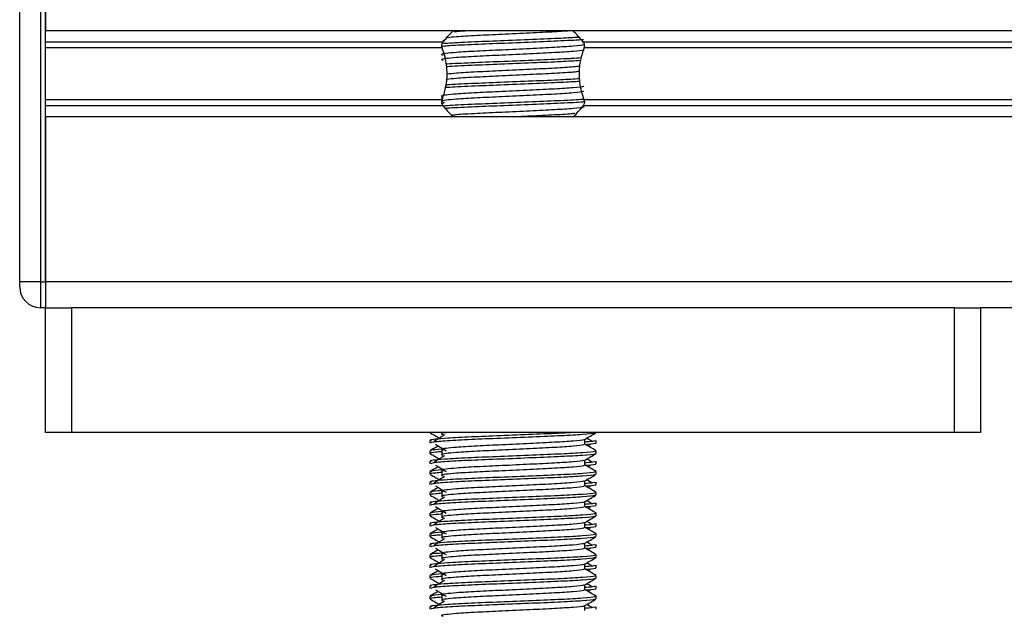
# Model space of a CAD drawing. Header units: millimetres. Extents: x 0 to 420, y 0 to 297.
# Tile 57 of 81: x 266.35 to 277.46, y 178.8 to 185.45. Entities that reach past the tile are written whole.
import ezdxf

# ---------------------------------------------------------------- set-up
doc = ezdxf.new("R2010")
doc.units = ezdxf.units.MM

msp = doc.modelspace()

# ---------------------------------------------------------------- linework, layer by layer
at = {"color": 7, "linetype": 'Continuous', "lineweight": 25}
for p, q in [((266.3476, 182.497), (266.3476, 187.1845)), ((266.582, 187.1845), (266.582, 182.497)), ((266.6405, 187.1845), (266.6405, 185.3271)), ((266.6405, 182.497), (266.6405, 187.1845)), ((353.3595, 185.3271), (266.6405, 185.3271)), ((271.123, 185.2), (266.6405, 185.2)), ((271.1417, 185.2217), (271.1209, 185.2089)), ((347.295, 185.2), (272.705, 185.2)), ((271.1146, 185.1328), (266.6405, 185.1328)), ((347.2866, 185.1328), (272.7134, 185.1328)), ((271.1146, 184.5487), (266.6405, 184.5487)), ((271.1114, 184.5835), (271.1114, 184.5365)), ((271.1417, 184.5186), (271.1168, 184.5033)), ((347.2866, 184.5487), (272.7134, 184.5487)), ((271.123, 184.4814), (266.6405, 184.4814)), ((347.295, 184.4814), (272.705, 184.4814)), ((353.3595, 184.3544), (266.6405, 184.3544)), ((266.6405, 184.3544), (266.6405, 182.497)), ((266.582, 182.497), (266.3476, 182.497)), ((266.3476, 182.4384), (266.3476, 182.497)), ((266.582, 182.497), (266.582, 182.204)), ((266.582, 182.497), (266.6405, 182.497)), ((353.3595, 182.497), (266.6405, 182.497)), ((266.6405, 182.497), (266.6405, 182.204)), ((266.6405, 182.497), (266.6405, 182.204)), ((266.6405, 182.204), (266.582, 182.204)), ((266.6405, 180.7978), (266.6405, 182.204)), ((266.6405, 182.204), (266.9335, 182.204)), ((266.9335, 182.204), (266.9335, 180.7978)), ((276.8945, 182.204), (266.9335, 182.204)), ((276.8945, 180.7978), (276.8945, 182.204)), ((276.8945, 182.204), (277.1874, 182.204)), ((342.8126, 182.204), (277.1874, 182.204)), ((277.1874, 182.204), (277.1874, 180.7978)), ((266.9335, 180.7978), (266.6405, 180.7978)), ((276.8945, 180.7978), (266.9335, 180.7978)), ((270.9765, 180.7978), (270.9765, 180.7946)), ((271.1114, 180.7978), (271.1114, 180.7749)), ((272.8515, 180.7946), (272.8515, 180.7978)), ((277.1874, 180.7978), (276.8945, 180.7978)), ((270.9765, 180.7067), (270.9765, 180.6775)), ((272.7246, 180.663), (272.7246, 180.7201)), ((272.7584, 180.6446), (272.7898, 180.6638)), ((272.8515, 180.6775), (272.8515, 180.7067)), ((270.9765, 180.5895), (270.9765, 180.5602)), ((271.1114, 180.5992), (271.1114, 180.5406)), ((272.8515, 180.5602), (272.8515, 180.5895)), ((270.9765, 180.4723), (270.9765, 180.4431)), ((272.7246, 180.4286), (272.7246, 180.4857)), ((272.7584, 180.4103), (272.7898, 180.4295)), ((272.8515, 180.4431), (272.8515, 180.4723)), ((270.9765, 180.3551), (270.9765, 180.3259)), ((271.1114, 180.3648), (271.1114, 180.3062)), ((272.8515, 180.3259), (272.8515, 180.3551)), ((270.9765, 180.2379), (270.9765, 180.2087)), ((272.7246, 180.1942), (272.7246, 180.2514)), ((272.7584, 180.1759), (272.7898, 180.1951)), ((272.8515, 180.2087), (272.8515, 180.2379)), ((270.9765, 180.1207), (270.9765, 180.0915)), ((271.1114, 180.1304), (271.1114, 180.0718)), ((272.8515, 180.0915), (272.8515, 180.1207)), ((270.9765, 180.0036), (270.9765, 179.9744)), ((272.7246, 179.9599), (272.7246, 180.017)), ((272.7584, 179.9415), (272.7898, 179.9607)), ((272.8515, 179.9744), (272.8515, 180.0036)), ((270.9765, 179.8863), (270.9765, 179.8571)), ((271.1114, 179.896), (271.1114, 179.8374)), ((272.8515, 179.8571), (272.8515, 179.8863)), ((270.9765, 179.7692), (270.9765, 179.74)), ((272.7246, 179.7255), (272.7246, 179.7826)), ((272.8515, 179.74), (272.8515, 179.7692)), ((270.9765, 179.652), (270.9765, 179.6227)), ((271.1114, 179.6617), (271.1114, 179.6031)), ((272.7584, 179.7071), (272.7898, 179.7263)), ((272.8515, 179.6227), (272.8515, 179.652)), ((270.9765, 179.5348), (270.9765, 179.5056)), ((272.7246, 179.4911), (272.7246, 179.5482)), ((272.8515, 179.5056), (272.8515, 179.5348)), ((270.9765, 179.4176), (270.9765, 179.3884)), ((271.1114, 179.4273), (271.1114, 179.3687)), ((272.7584, 179.4728), (272.7898, 179.492)), ((272.8515, 179.3884), (272.8515, 179.4176)), ((270.9765, 179.3004), (270.9765, 179.2712)), ((272.7246, 179.2567), (272.7246, 179.3139)), ((272.8515, 179.2712), (272.8515, 179.3004)), ((270.9765, 179.1832), (270.9765, 179.154)), ((271.1114, 179.1929), (271.1114, 179.1343)), ((272.7584, 179.2384), (272.7898, 179.2576)), ((272.8515, 179.154), (272.8515, 179.1832)), ((270.9765, 179.0661), (270.9765, 179.0369)), ((272.7246, 179.0224), (272.7246, 179.0795)), ((272.8515, 179.0369), (272.8515, 179.0661)), ((271.1114, 178.9585), (271.1114, 178.8999)), ((272.7584, 179.004), (272.7898, 179.0232)), ((270.9765, 178.9488), (270.9765, 178.9196)), ((272.7246, 178.788), (272.7246, 178.8451)), ((272.8515, 178.9196), (272.8515, 178.9488)), ((270.9765, 178.8317), (270.9765, 178.8025)), ((272.8515, 178.8025), (272.8515, 178.8317))]:
    msp.add_line(p, q, dxfattribs=at)
for centre, radius, start, end in [((271.914, 184.5946), 0.9961, 132.66793, 142.57212), ((271.914, 184.5946), 0.9961, 37.42788, 47.33207), ((271.914, 185.0868), 0.9961, 217.42788, 226.78945), ((271.914, 185.0868), 0.9961, 312.66793, 322.57212), ((266.582, 182.4384), 0.2344, 180, 270)]:
    msp.add_arc(centre, radius, start, end, dxfattribs=at)
for points, knots in [([(272.5762, 185.3273), (272.5156, 185.323), (272.3896, 185.314), (272.1042, 185.3008), (271.7922, 185.2853), (271.4972, 185.2724), (271.2816, 185.2595), (271.2052, 185.2513), (271.1749, 185.2481)], [0, 0, 0, 0, 0.1645772, 0.3423508, 0.5251783, 0.700979, 0.8811979, 1, 1, 1, 1]), ([(271.4467, 185.3271), (271.3818, 185.3236), (271.2997, 185.3191), (271.255, 185.3145), (271.2456, 185.3136)], [0, 0, 0, 0, 0.79128266, 1, 1, 1, 1]), ([(271.1146, 185.1328), (271.1142, 185.1339), (271.1119, 185.1404), (271.1096, 185.1534), (271.1105, 185.1709), (271.1146, 185.1862), (271.1195, 185.1953), (271.1226, 185.1995), (271.123, 185.2)], [0, 0, 0, 0, 0.0508548, 0.3030287, 0.5240656, 0.7365591, 0.9653107, 1, 1, 1, 1]), ([(272.7085, 185.2269), (272.7052, 185.2265), (272.659, 185.2213), (272.4583, 185.2119), (272.1381, 185.1983), (271.7713, 185.1828), (271.4351, 185.1699), (271.1991, 185.1582), (271.1306, 185.1514), (271.1111, 185.1494)], [0, 0, 0, 0, 0.0140301, 0.1956147, 0.3770176, 0.5635719, 0.7429639, 0.9268594, 1, 1, 1, 1]), ([(272.6519, 185.2525), (272.5902, 185.2487), (272.4524, 185.2403), (272.1338, 185.2276), (271.7726, 185.2121), (271.434, 185.1992), (271.2118, 185.1881), (271.1401, 185.1817), (271.1239, 185.1803)], [0, 0, 0, 0, 0.1579394, 0.3525509, 0.5526889, 0.7451431, 0.9424287, 1, 1, 1, 1]), ([(272.705, 185.2), (272.7059, 185.1988), (272.7098, 185.1934), (272.7152, 185.1816), (272.7183, 185.1639), (272.7176, 185.1466), (272.7148, 185.1372), (272.7134, 185.1328)], [0, 0, 0, 0, 0.0786657, 0.3295798, 0.5818024, 0.802882, 1, 1, 1, 1]), ([(272.7103, 185.1716), (272.7112, 185.1703), (272.7155, 185.1644), (272.6052, 185.1523), (272.3933, 185.1387), (272.1051, 185.125), (271.7923, 185.1096), (271.496, 185.0966), (271.277, 185.0833), (271.1508, 185.0706), (271.0919, 185.0612), (271.1149, 185.0549), (271.1251, 185.0521)], [0, 0, 0, 0, 0.0351066, 0.1561349, 0.2739528, 0.3916527, 0.5126988, 0.6290926, 0.7484115, 0.8401345, 0.9287498, 1, 1, 1, 1]), ([(272.7106, 185.1159), (272.7132, 185.1137), (272.7209, 185.1069), (272.6068, 185.0938), (272.3928, 185.0801), (272.1052, 185.0664), (271.7922, 185.051), (271.496, 185.038), (271.277, 185.0247), (271.1508, 185.012), (271.0919, 185.0026), (271.1149, 184.9963), (271.1251, 184.9935)], [0, 0, 0, 0, 0.059132, 0.1771634, 0.2920638, 0.4068492, 0.5248979, 0.6384095, 0.7547738, 0.8442256, 0.9306466, 1, 1, 1, 1]), ([(271.1146, 184.5487), (271.1288, 184.5921), (271.1586, 184.6832), (271.1769, 184.8515), (271.1561, 185.0092), (271.1258, 185.0993), (271.1146, 185.1328)], [0, 0, 0, 0, 0.2384824, 0.5002133, 0.8142029, 1, 1, 1, 1]), ([(272.7134, 185.1328), (272.6992, 185.0893), (272.6694, 184.9983), (272.6511, 184.83), (272.6719, 184.6723), (272.7022, 184.5822), (272.7134, 184.5487)], [0, 0, 0, 0, 0.2384824, 0.5002133, 0.8142029, 1, 1, 1, 1]), ([(272.6808, 185.0197), (272.6104, 185.0154), (272.4643, 185.0064), (272.1343, 184.9932), (271.7721, 184.9777), (271.4357, 184.9648), (271.2259, 184.9546), (271.1625, 184.9492), (271.1563, 184.9486)], [0, 0, 0, 0, 0.18331591, 0.38055047, 0.58338592, 0.77843404, 0.97837864, 1, 1, 1, 1]), ([(272.674, 184.99), (272.6056, 184.9858), (272.4615, 184.977), (272.1343, 184.9639), (271.7715, 184.9484), (271.4378, 184.9355), (271.2222, 184.9254), (271.1649, 184.92), (271.1599, 184.9195)], [0, 0, 0, 0, 0.1792693, 0.3781057, 0.5825884, 0.7792206, 0.980789, 1, 1, 1, 1]), ([(272.6611, 184.8684), (272.6415, 184.8654), (272.5892, 184.8575), (272.3888, 184.8457), (272.1064, 184.8321), (271.7917, 184.8166), (271.4971, 184.8037), (271.2762, 184.7904), (271.1968, 184.7818), (271.1632, 184.7782)], [0, 0, 0, 0, 0.0944898, 0.2513541, 0.4080614, 0.5692237, 0.724192, 0.8830549, 1, 1, 1, 1]), ([(272.6674, 184.9278), (272.6461, 184.9245), (272.5926, 184.9164), (272.3891, 184.9043), (272.1064, 184.8907), (271.7916, 184.8752), (271.4972, 184.8623), (271.279, 184.8492), (271.2013, 184.8408), (271.1695, 184.8374)], [0, 0, 0, 0, 0.1028709, 0.2594114, 0.4157952, 0.5766249, 0.7312733, 0.8898082, 1, 1, 1, 1]), ([(272.6689, 184.7554), (272.6021, 184.7513), (272.4594, 184.7425), (272.1342, 184.7296), (271.7717, 184.714), (271.4373, 184.7011), (271.2192, 184.6908), (271.1604, 184.6852), (271.1533, 184.6845)], [0, 0, 0, 0, 0.1744293, 0.3724463, 0.5760865, 0.7719084, 0.9726462, 1, 1, 1, 1]), ([(272.6652, 184.7845), (272.5995, 184.7804), (272.4579, 184.7718), (272.1341, 184.7589), (271.7721, 184.7433), (271.4357, 184.7304), (271.226, 184.7202), (271.1626, 184.7148), (271.1564, 184.7143)], [0, 0, 0, 0, 0.1729956, 0.3727716, 0.5782206, 0.7757819, 0.9783028, 1, 1, 1, 1]), ([(272.7103, 184.7029), (272.7112, 184.7015), (272.7155, 184.6956), (272.6052, 184.6836), (272.3933, 184.6699), (272.1051, 184.6563), (271.7923, 184.6408), (271.496, 184.6279), (271.277, 184.6145), (271.1508, 184.6018), (271.0919, 184.5925), (271.1149, 184.5861), (271.1251, 184.5833)], [0, 0, 0, 0, 0.0351066, 0.1561349, 0.2739528, 0.3916527, 0.5126988, 0.6290926, 0.7484115, 0.8401345, 0.9287498, 1, 1, 1, 1]), ([(272.7106, 184.6472), (272.7132, 184.6449), (272.7209, 184.6381), (272.6068, 184.625), (272.3928, 184.6113), (272.1052, 184.5977), (271.7922, 184.5822), (271.496, 184.5693), (271.277, 184.556), (271.1508, 184.5432), (271.0919, 184.5339), (271.1149, 184.5276), (271.1251, 184.5248)], [0, 0, 0, 0, 0.059132, 0.1771634, 0.2920638, 0.4068492, 0.5248979, 0.6384095, 0.7547738, 0.8442256, 0.9306466, 1, 1, 1, 1]), ([(271.123, 184.4814), (271.1221, 184.4827), (271.1182, 184.488), (271.1128, 184.4999), (271.1097, 184.5176), (271.1104, 184.5349), (271.1132, 184.5443), (271.1146, 184.5487)], [0, 0, 0, 0, 0.0786657, 0.3295798, 0.5818024, 0.802882, 1, 1, 1, 1]), ([(272.7167, 184.554), (272.7109, 184.5533), (272.663, 184.5477), (272.4591, 184.5381), (272.1378, 184.5245), (271.7716, 184.509), (271.4342, 184.496), (271.2106, 184.4849), (271.1382, 184.4784), (271.1212, 184.4769)], [0, 0, 0, 0, 0.0254448, 0.2080116, 0.3903958, 0.5779593, 0.7583217, 0.943212, 1, 1, 1, 1]), ([(272.7176, 184.5248), (272.7115, 184.5241), (272.6635, 184.5185), (272.4591, 184.5088), (272.138, 184.4952), (271.7707, 184.4797), (271.4376, 184.4668), (271.2197, 184.4564), (271.1612, 184.4509), (271.1545, 184.4503)], [0, 0, 0, 0, 0.0275782, 0.2161233, 0.4044799, 0.5981853, 0.7844538, 0.9753985, 1, 1, 1, 1]), ([(272.7134, 184.5487), (272.7138, 184.5476), (272.7161, 184.541), (272.7184, 184.5281), (272.7175, 184.5106), (272.7134, 184.4952), (272.7085, 184.4862), (272.7054, 184.482), (272.705, 184.4814)], [0, 0, 0, 0, 0.0508548, 0.3030287, 0.5240656, 0.7365591, 0.9653107, 1, 1, 1, 1]), ([(272.7103, 184.4685), (272.7112, 184.4672), (272.7155, 184.4613), (272.6052, 184.4492), (272.3932, 184.4356), (272.1054, 184.4219), (271.7914, 184.4064), (271.4991, 184.3935), (271.3069, 184.3824), (271.245, 184.3761), (271.2311, 184.3746)], [0, 0, 0, 0, 0.0448324, 0.1993902, 0.3498481, 0.5001554, 0.6547358, 0.8033751, 0.9557499, 1, 1, 1, 1]), ([(272.6095, 184.393), (272.604, 184.3923), (272.5624, 184.3867), (272.3854, 184.377), (272.1474, 184.3652), (271.9835, 184.3573), (271.9222, 184.3544)], [0, 0, 0, 0, 0.0552431, 0.4192215, 0.7828355, 1, 1, 1, 1]), ([(272.6242, 180.7978), (272.5708, 180.7945), (272.441, 180.7866), (272.1331, 180.7745), (271.7736, 180.759), (271.4307, 180.746), (271.1764, 180.7327), (271.0339, 180.72), (270.9688, 180.7123), (270.9845, 180.7078), (270.9882, 180.7067)], [0, 0, 0, 0, 0.1075546, 0.2616311, 0.4200829, 0.5724514, 0.7286449, 0.8487125, 0.9647164, 1, 1, 1, 1]), ([(270.9787, 180.7923), (270.9999, 180.78), (271.0345, 180.76), (271.0691, 180.74), (271.0824, 180.7322)], [0, 0, 0, 0, 0.6131696, 1, 1, 1, 1]), ([(272.8403, 180.7921), (272.8396, 180.7907), (272.8366, 180.7846), (272.7155, 180.7725), (272.4677, 180.7588), (272.1351, 180.7451), (271.7734, 180.7297), (271.4296, 180.7167), (271.159, 180.7022), (270.9959, 180.6884), (270.9908, 180.6807), (270.9886, 180.6775)], [0, 0, 0, 0, 0.0399117, 0.1661575, 0.2890582, 0.4118359, 0.5381002, 0.6595169, 0.7839817, 0.9096926, 1, 1, 1, 1]), ([(271.1417, 180.7686), (271.1217, 180.7563), (271.0818, 180.7319), (271.0419, 180.7074), (271.022, 180.6952)], [0, 0, 0, 0, 0.49999, 1, 1, 1, 1]), ([(271.2037, 180.7978), (271.1877, 180.7963), (271.1318, 180.7911), (271.0934, 180.7839), (271.1153, 180.7776), (271.1251, 180.7747)], [0, 0, 0, 0, 0.182373, 0.6359785, 1, 1, 1, 1]), ([(272.7221, 180.7187), (272.7433, 180.7309), (272.7857, 180.7555), (272.8281, 180.78), (272.8493, 180.7923)], [0, 0, 0, 0, 0.4999356, 1, 1, 1, 1]), ([(272.806, 180.6952), (272.7861, 180.7074), (272.7659, 180.7198), (272.7458, 180.7321), (272.7456, 180.7322)], [0, 0, 0, 0, 0.9898318, 1, 1, 1, 1]), ([(271.0695, 180.6446), (271.0603, 180.6393), (271.0299, 180.6217), (270.9995, 180.6041), (270.9783, 180.5918)], [0, 0, 0, 0, 0.3033381, 1, 1, 1, 1]), ([(271.0382, 180.6638), (271.0582, 180.6516), (271.0981, 180.6271), (271.138, 180.6027), (271.1579, 180.5904)], [0, 0, 0, 0, 0.5000113, 1, 1, 1, 1]), ([(272.7103, 180.7185), (272.7112, 180.7171), (272.7155, 180.7113), (272.6052, 180.6992), (272.3933, 180.6856), (272.1051, 180.6719), (271.7923, 180.6564), (271.496, 180.6435), (271.277, 180.6302), (271.1508, 180.6174), (271.0919, 180.6081), (271.1149, 180.6018), (271.1251, 180.5989)], [0, 0, 0, 0, 0.0351066, 0.1561349, 0.2739528, 0.3916527, 0.5126988, 0.6290926, 0.7484115, 0.8401345, 0.9287498, 1, 1, 1, 1]), ([(272.7106, 180.6628), (272.7132, 180.6605), (272.7209, 180.6537), (272.6068, 180.6406), (272.3928, 180.627), (272.1052, 180.6133), (271.7922, 180.5978), (271.496, 180.5849), (271.277, 180.5716), (271.1508, 180.5589), (271.0919, 180.5495), (271.1149, 180.5432), (271.1251, 180.5404)], [0, 0, 0, 0, 0.059132, 0.1771634, 0.2920638, 0.4068492, 0.5248979, 0.6384095, 0.7547738, 0.8442256, 0.9306466, 1, 1, 1, 1]), ([(272.8398, 180.7067), (272.8399, 180.7032), (272.8402, 180.697), (272.7533, 180.6903), (272.7158, 180.6874)], [0, 0, 0, 0, 0.56716904, 1, 1, 1, 1]), ([(272.8497, 180.5918), (272.8285, 180.6041), (272.7868, 180.6282), (272.7451, 180.6523), (272.7246, 180.6642)], [0, 0, 0, 0, 0.5083681, 1, 1, 1, 1]), ([(272.8393, 180.6775), (272.8428, 180.6764), (272.8603, 180.6708), (272.8151, 180.6638), (272.7333, 180.6585), (272.7272, 180.6581)], [0, 0, 0, 0, 0.1837303, 0.9385556, 1, 1, 1, 1]), ([(272.8353, 180.5895), (272.8382, 180.5872), (272.847, 180.5804), (272.7152, 180.5674), (272.4678, 180.5537), (272.1352, 180.5401), (271.7731, 180.5246), (271.4308, 180.5116), (271.1764, 180.4983), (271.0339, 180.4856), (270.9688, 180.4779), (270.9845, 180.4734), (270.9882, 180.4723)], [0, 0, 0, 0, 0.0610772, 0.1845123, 0.3046768, 0.4247211, 0.5481742, 0.6668878, 0.7885815, 0.8821287, 0.9725098, 1, 1, 1, 1]), ([(270.9787, 180.5579), (270.9999, 180.5456), (271.0345, 180.5256), (271.0691, 180.5056), (271.0824, 180.4979)], [0, 0, 0, 0, 0.6131696, 1, 1, 1, 1]), ([(271.1114, 180.5792), (271.0865, 180.5774), (271.0099, 180.5718), (270.9734, 180.5658), (270.9822, 180.5613), (270.9843, 180.5602)], [0, 0, 0, 0, 0.2705432, 0.831179, 1, 1, 1, 1]), ([(271.1062, 180.6087), (271.0555, 180.6044), (270.9775, 180.5977), (270.9888, 180.5916), (270.9927, 180.5895)], [0, 0, 0, 0, 0.6510435, 1, 1, 1, 1]), ([(272.8403, 180.5577), (272.8396, 180.5563), (272.8366, 180.5502), (272.7155, 180.5381), (272.4677, 180.5244), (272.1351, 180.5108), (271.7734, 180.4953), (271.4296, 180.4823), (271.159, 180.4678), (270.9959, 180.454), (270.9908, 180.4463), (270.9886, 180.4431)], [0, 0, 0, 0, 0.0399117, 0.1661575, 0.2890582, 0.4118359, 0.5381002, 0.6595169, 0.7839817, 0.9096926, 1, 1, 1, 1]), ([(271.1417, 180.5342), (271.1217, 180.5219), (271.0818, 180.4975), (271.0419, 180.473), (271.022, 180.4608)], [0, 0, 0, 0, 0.49999, 1, 1, 1, 1]), ([(272.7221, 180.4843), (272.7433, 180.4965), (272.7857, 180.5211), (272.8281, 180.5456), (272.8493, 180.5579)], [0, 0, 0, 0, 0.4999356, 1, 1, 1, 1]), ([(271.0695, 180.4103), (271.0603, 180.4049), (271.0299, 180.3873), (270.9995, 180.3697), (270.9783, 180.3574)], [0, 0, 0, 0, 0.3033381, 1, 1, 1, 1]), ([(271.0382, 180.4295), (271.0582, 180.4172), (271.0981, 180.3928), (271.138, 180.3683), (271.1579, 180.3561)], [0, 0, 0, 0, 0.5000113, 1, 1, 1, 1]), ([(272.7103, 180.4841), (272.7112, 180.4828), (272.7155, 180.4769), (272.6052, 180.4648), (272.3933, 180.4512), (272.1051, 180.4375), (271.7923, 180.4221), (271.496, 180.4091), (271.277, 180.3958), (271.1508, 180.3831), (271.0919, 180.3737), (271.1149, 180.3674), (271.1251, 180.3646)], [0, 0, 0, 0, 0.0351066, 0.1561349, 0.2739528, 0.3916527, 0.5126988, 0.6290926, 0.7484115, 0.8401345, 0.9287498, 1, 1, 1, 1]), ([(272.7106, 180.4284), (272.7132, 180.4262), (272.7209, 180.4193), (272.6068, 180.4063), (272.3928, 180.3926), (272.1052, 180.3789), (271.7922, 180.3635), (271.496, 180.3505), (271.277, 180.3372), (271.1508, 180.3245), (271.0919, 180.3151), (271.1149, 180.3088), (271.1251, 180.306)], [0, 0, 0, 0, 0.059132, 0.1771634, 0.2920638, 0.4068492, 0.5248979, 0.6384095, 0.7547738, 0.8442256, 0.9306466, 1, 1, 1, 1]), ([(272.8398, 180.4723), (272.8399, 180.4688), (272.8402, 180.4626), (272.7533, 180.4559), (272.7158, 180.453)], [0, 0, 0, 0, 0.56716904, 1, 1, 1, 1]), ([(272.8497, 180.3574), (272.8285, 180.3697), (272.7868, 180.3938), (272.7451, 180.418), (272.7246, 180.4298)], [0, 0, 0, 0, 0.5083681, 1, 1, 1, 1]), ([(272.8393, 180.4431), (272.8428, 180.442), (272.8603, 180.4364), (272.8151, 180.4294), (272.7333, 180.4242), (272.7272, 180.4238)], [0, 0, 0, 0, 0.1837303, 0.9385556, 1, 1, 1, 1]), ([(272.806, 180.4608), (272.7861, 180.473), (272.7659, 180.4854), (272.7458, 180.4977), (272.7456, 180.4979)], [0, 0, 0, 0, 0.9898318, 1, 1, 1, 1]), ([(272.8353, 180.3551), (272.8382, 180.3529), (272.847, 180.3461), (272.7152, 180.333), (272.4678, 180.3193), (272.1352, 180.3057), (271.7731, 180.2902), (271.4308, 180.2773), (271.1764, 180.264), (271.0339, 180.2512), (270.9688, 180.2436), (270.9845, 180.239), (270.9882, 180.2379)], [0, 0, 0, 0, 0.0610772, 0.1845123, 0.3046768, 0.4247211, 0.5481742, 0.6668878, 0.7885815, 0.8821287, 0.9725098, 1, 1, 1, 1]), ([(270.9787, 180.3235), (270.9999, 180.3112), (271.0345, 180.2912), (271.0691, 180.2712), (271.0824, 180.2635)], [0, 0, 0, 0, 0.6131696, 1, 1, 1, 1]), ([(271.1114, 180.3448), (271.0865, 180.343), (271.0099, 180.3374), (270.9734, 180.3314), (270.9822, 180.3269), (270.9843, 180.3259)], [0, 0, 0, 0, 0.2705432, 0.831179, 1, 1, 1, 1]), ([(271.1062, 180.3743), (271.0555, 180.37), (270.9775, 180.3634), (270.9888, 180.3572), (270.9927, 180.3551)], [0, 0, 0, 0, 0.6510435, 1, 1, 1, 1]), ([(272.8403, 180.3234), (272.8396, 180.3219), (272.8366, 180.3159), (272.7155, 180.3037), (272.4677, 180.29), (272.1351, 180.2764), (271.7734, 180.2609), (271.4296, 180.248), (271.159, 180.2335), (270.9959, 180.2196), (270.9908, 180.2119), (270.9886, 180.2087)], [0, 0, 0, 0, 0.0399117, 0.1661575, 0.2890582, 0.4118359, 0.5381002, 0.6595169, 0.7839817, 0.9096926, 1, 1, 1, 1]), ([(271.1417, 180.2998), (271.1217, 180.2876), (271.0818, 180.2631), (271.0419, 180.2386), (271.022, 180.2264)], [0, 0, 0, 0, 0.49999, 1, 1, 1, 1]), ([(272.7221, 180.2499), (272.7433, 180.2622), (272.7857, 180.2867), (272.8281, 180.3112), (272.8493, 180.3235)], [0, 0, 0, 0, 0.4999356, 1, 1, 1, 1]), ([(271.0695, 180.1759), (271.0603, 180.1705), (271.0299, 180.1529), (270.9995, 180.1353), (270.9783, 180.1231)], [0, 0, 0, 0, 0.3033381, 1, 1, 1, 1]), ([(271.0382, 180.1951), (271.0582, 180.1829), (271.0981, 180.1584), (271.138, 180.1339), (271.1579, 180.1217)], [0, 0, 0, 0, 0.5000113, 1, 1, 1, 1]), ([(272.7103, 180.2497), (272.7112, 180.2484), (272.7155, 180.2425), (272.6052, 180.2304), (272.3933, 180.2168), (272.1051, 180.2032), (271.7923, 180.1877), (271.496, 180.1747), (271.277, 180.1614), (271.1508, 180.1487), (271.0919, 180.1393), (271.1149, 180.133), (271.1251, 180.1302)], [0, 0, 0, 0, 0.0351066, 0.1561349, 0.2739528, 0.3916527, 0.5126988, 0.6290926, 0.7484115, 0.8401345, 0.9287498, 1, 1, 1, 1]), ([(272.7106, 180.1941), (272.7132, 180.1918), (272.7209, 180.185), (272.6068, 180.1719), (272.3928, 180.1582), (272.1052, 180.1446), (271.7922, 180.1291), (271.496, 180.1161), (271.277, 180.1028), (271.1508, 180.0901), (271.0919, 180.0807), (271.1149, 180.0744), (271.1251, 180.0716)], [0, 0, 0, 0, 0.059132, 0.1771634, 0.2920638, 0.4068492, 0.5248979, 0.6384095, 0.7547738, 0.8442256, 0.9306466, 1, 1, 1, 1]), ([(272.8398, 180.2379), (272.8399, 180.2344), (272.8402, 180.2283), (272.7533, 180.2216), (272.7158, 180.2187)], [0, 0, 0, 0, 0.567169, 1, 1, 1, 1]), ([(272.8497, 180.1231), (272.8285, 180.1353), (272.7868, 180.1594), (272.7451, 180.1836), (272.7246, 180.1954)], [0, 0, 0, 0, 0.5083681, 1, 1, 1, 1]), ([(272.8393, 180.2087), (272.8428, 180.2076), (272.8603, 180.202), (272.8151, 180.195), (272.7333, 180.1898), (272.7272, 180.1894)], [0, 0, 0, 0, 0.1837303, 0.9385556, 1, 1, 1, 1]), ([(272.806, 180.2264), (272.7861, 180.2386), (272.7659, 180.251), (272.7458, 180.2634), (272.7456, 180.2635)], [0, 0, 0, 0, 0.9898318, 1, 1, 1, 1]), ([(272.8353, 180.1207), (272.8382, 180.1185), (272.847, 180.1117), (272.7152, 180.0986), (272.4678, 180.085), (272.1352, 180.0713), (271.7731, 180.0558), (271.4308, 180.0429), (271.1764, 180.0296), (271.0339, 180.0168), (270.9688, 180.0092), (270.9845, 180.0046), (270.9882, 180.0036)], [0, 0, 0, 0, 0.0610772, 0.1845123, 0.3046768, 0.4247211, 0.5481742, 0.6668878, 0.7885815, 0.8821287, 0.9725098, 1, 1, 1, 1]), ([(270.9787, 180.0891), (270.9999, 180.0769), (271.0345, 180.0569), (271.0691, 180.0369), (271.0824, 180.0291)], [0, 0, 0, 0, 0.6131696, 1, 1, 1, 1]), ([(271.1114, 180.1104), (271.0865, 180.1086), (271.0099, 180.103), (270.9734, 180.0971), (270.9822, 180.0925), (270.9843, 180.0915)], [0, 0, 0, 0, 0.2705432, 0.831179, 1, 1, 1, 1]), ([(271.1062, 180.1399), (271.0555, 180.1356), (270.9775, 180.129), (270.9888, 180.1229), (270.9927, 180.1207)], [0, 0, 0, 0, 0.6510435, 1, 1, 1, 1]), ([(272.8403, 180.089), (272.8396, 180.0875), (272.8366, 180.0815), (272.7155, 180.0693), (272.4677, 180.0557), (272.1351, 180.042), (271.7734, 180.0265), (271.4296, 180.0136), (271.159, 179.9991), (270.9959, 179.9853), (270.9908, 179.9776), (270.9886, 179.9744)], [0, 0, 0, 0, 0.0399117, 0.1661575, 0.2890582, 0.4118359, 0.5381002, 0.6595169, 0.7839817, 0.9096926, 1, 1, 1, 1]), ([(271.1417, 180.0654), (271.1217, 180.0532), (271.0818, 180.0287), (271.0419, 180.0043), (271.022, 179.992)], [0, 0, 0, 0, 0.49999, 1, 1, 1, 1]), ([(272.7221, 180.0155), (272.7433, 180.0278), (272.7857, 180.0523), (272.8281, 180.0769), (272.8493, 180.0891)], [0, 0, 0, 0, 0.4999356, 1, 1, 1, 1]), ([(271.0382, 179.9607), (271.0582, 179.9485), (271.0981, 179.924), (271.138, 179.8995), (271.1579, 179.8873)], [0, 0, 0, 0, 0.50001135, 1, 1, 1, 1]), ([(272.7103, 180.0153), (272.7112, 180.014), (272.7155, 180.0081), (272.6052, 179.9961), (272.3933, 179.9824), (272.1051, 179.9688), (271.7923, 179.9533), (271.496, 179.9403), (271.277, 179.927), (271.1508, 179.9143), (271.0919, 179.905), (271.1149, 179.8986), (271.1251, 179.8958)], [0, 0, 0, 0, 0.0351066, 0.1561349, 0.2739528, 0.3916527, 0.5126988, 0.6290926, 0.7484115, 0.8401345, 0.9287498, 1, 1, 1, 1]), ([(272.7106, 179.9597), (272.7132, 179.9574), (272.7209, 179.9506), (272.6068, 179.9375), (272.3928, 179.9238), (272.1052, 179.9102), (271.7922, 179.8947), (271.496, 179.8818), (271.277, 179.8684), (271.1508, 179.8557), (271.0919, 179.8464), (271.1149, 179.8401), (271.1251, 179.8372)], [0, 0, 0, 0, 0.059132, 0.1771634, 0.2920638, 0.4068492, 0.5248979, 0.6384095, 0.7547738, 0.8442256, 0.9306466, 1, 1, 1, 1]), ([(272.8398, 180.0036), (272.8399, 180.0001), (272.8402, 179.9939), (272.7533, 179.9872), (272.7158, 179.9843)], [0, 0, 0, 0, 0.567169, 1, 1, 1, 1]), ([(272.8497, 179.8887), (272.8285, 179.9009), (272.7868, 179.9251), (272.7451, 179.9492), (272.7246, 179.9611)], [0, 0, 0, 0, 0.5083681, 1, 1, 1, 1]), ([(272.8393, 179.9744), (272.8428, 179.9733), (272.8603, 179.9677), (272.8151, 179.9607), (272.7333, 179.9554), (272.7272, 179.955)], [0, 0, 0, 0, 0.1837303, 0.9385556, 1, 1, 1, 1]), ([(272.806, 179.992), (272.7861, 180.0043), (272.7659, 180.0166), (272.7458, 180.029), (272.7456, 180.0291)], [0, 0, 0, 0, 0.9898318, 1, 1, 1, 1]), ([(272.8353, 179.8863), (272.8382, 179.8841), (272.847, 179.8773), (272.7152, 179.8643), (272.4678, 179.8506), (272.1352, 179.8369), (271.7731, 179.8215), (271.4308, 179.8085), (271.1764, 179.7952), (271.0339, 179.7825), (270.9688, 179.7748), (270.9845, 179.7703), (270.9882, 179.7692)], [0, 0, 0, 0, 0.0610772, 0.1845123, 0.3046768, 0.4247211, 0.5481742, 0.6668878, 0.7885815, 0.8821287, 0.9725098, 1, 1, 1, 1]), ([(271.0695, 179.9415), (271.0603, 179.9362), (271.0299, 179.9186), (270.9995, 179.9009), (270.9783, 179.8887)], [0, 0, 0, 0, 0.3033381, 1, 1, 1, 1]), ([(270.9787, 179.8548), (270.9999, 179.8425), (271.0345, 179.8225), (271.0691, 179.8025), (271.0824, 179.7947)], [0, 0, 0, 0, 0.6131696, 1, 1, 1, 1]), ([(271.1114, 179.8761), (271.0865, 179.8742), (271.0099, 179.8686), (270.9734, 179.8627), (270.9822, 179.8582), (270.9843, 179.8571)], [0, 0, 0, 0, 0.2705432, 0.831179, 1, 1, 1, 1]), ([(271.1062, 179.9056), (271.0555, 179.9012), (270.9775, 179.8946), (270.9888, 179.8885), (270.9927, 179.8863)], [0, 0, 0, 0, 0.6510435, 1, 1, 1, 1]), ([(272.8403, 179.8546), (272.8396, 179.8532), (272.8366, 179.8471), (272.7155, 179.835), (272.4677, 179.8213), (272.1351, 179.8076), (271.7734, 179.7922), (271.4296, 179.7792), (271.159, 179.7647), (270.9959, 179.7509), (270.9908, 179.7432), (270.9886, 179.74)], [0, 0, 0, 0, 0.0399117, 0.1661575, 0.2890582, 0.4118359, 0.5381002, 0.6595169, 0.7839817, 0.9096926, 1, 1, 1, 1]), ([(272.7221, 179.7812), (272.7433, 179.7934), (272.7857, 179.818), (272.8281, 179.8425), (272.8493, 179.8548)], [0, 0, 0, 0, 0.4999356, 1, 1, 1, 1]), ([(271.1417, 179.8311), (271.1217, 179.8188), (271.0818, 179.7944), (271.0419, 179.7699), (271.022, 179.7577)], [0, 0, 0, 0, 0.49999, 1, 1, 1, 1]), ([(272.7103, 179.781), (272.7112, 179.7796), (272.7155, 179.7738), (272.6052, 179.7617), (272.3933, 179.748), (272.1051, 179.7344), (271.7923, 179.7189), (271.496, 179.706), (271.277, 179.6927), (271.1508, 179.6799), (271.0919, 179.6706), (271.1149, 179.6643), (271.1251, 179.6614)], [0, 0, 0, 0, 0.0351066, 0.1561349, 0.2739528, 0.3916527, 0.5126988, 0.6290926, 0.7484115, 0.8401345, 0.9287498, 1, 1, 1, 1]), ([(272.8398, 179.7692), (272.8399, 179.7657), (272.8402, 179.7595), (272.7533, 179.7528), (272.7158, 179.7499)], [0, 0, 0, 0, 0.567169, 1, 1, 1, 1]), ([(272.8393, 179.74), (272.8428, 179.7389), (272.8603, 179.7333), (272.8151, 179.7263), (272.7333, 179.721), (272.7272, 179.7206)], [0, 0, 0, 0, 0.1837303, 0.9385556, 1, 1, 1, 1]), ([(272.806, 179.7577), (272.7861, 179.7699), (272.7659, 179.7822), (272.7458, 179.7946), (272.7456, 179.7947)], [0, 0, 0, 0, 0.98983176, 1, 1, 1, 1]), ([(272.8353, 179.652), (272.8382, 179.6497), (272.847, 179.6429), (272.7152, 179.6299), (272.4678, 179.6162), (272.1352, 179.6026), (271.7731, 179.5871), (271.4308, 179.5741), (271.1764, 179.5608), (271.0339, 179.5481), (270.9688, 179.5404), (270.9845, 179.5359), (270.9882, 179.5348)], [0, 0, 0, 0, 0.0610772, 0.1845123, 0.3046768, 0.4247211, 0.5481742, 0.6668878, 0.7885815, 0.8821287, 0.9725098, 1, 1, 1, 1]), ([(271.0695, 179.7071), (271.0603, 179.7018), (271.0299, 179.6842), (270.9995, 179.6666), (270.9783, 179.6543)], [0, 0, 0, 0, 0.3033381, 1, 1, 1, 1]), ([(270.9787, 179.6204), (270.9999, 179.6081), (271.0345, 179.5881), (271.0691, 179.5681), (271.0824, 179.5604)], [0, 0, 0, 0, 0.6131696, 1, 1, 1, 1]), ([(271.1114, 179.6417), (271.0865, 179.6399), (271.0099, 179.6343), (270.9734, 179.6283), (270.9822, 179.6238), (270.9843, 179.6227)], [0, 0, 0, 0, 0.2705432, 0.831179, 1, 1, 1, 1]), ([(271.1062, 179.6712), (271.0555, 179.6669), (270.9775, 179.6602), (270.9888, 179.6541), (270.9927, 179.652)], [0, 0, 0, 0, 0.6510435, 1, 1, 1, 1]), ([(272.8403, 179.6202), (272.8396, 179.6188), (272.8366, 179.6127), (272.7155, 179.6006), (272.4677, 179.5869), (272.1351, 179.5733), (271.7734, 179.5578), (271.4296, 179.5448), (271.159, 179.5303), (270.9959, 179.5165), (270.9908, 179.5088), (270.9886, 179.5056)], [0, 0, 0, 0, 0.0399117, 0.1661575, 0.2890582, 0.4118359, 0.5381002, 0.6595169, 0.7839817, 0.9096926, 1, 1, 1, 1]), ([(271.0382, 179.7263), (271.0582, 179.7141), (271.0981, 179.6896), (271.138, 179.6652), (271.1579, 179.6529)], [0, 0, 0, 0, 0.5000113, 1, 1, 1, 1]), ([(272.7106, 179.7253), (272.7132, 179.723), (272.7209, 179.7162), (272.6068, 179.7031), (272.3928, 179.6894), (272.1052, 179.6758), (271.7922, 179.6603), (271.496, 179.6474), (271.277, 179.6341), (271.1508, 179.6213), (271.0919, 179.612), (271.1149, 179.6057), (271.1251, 179.6029)], [0, 0, 0, 0, 0.05913196, 0.17716337, 0.29206379, 0.4068492, 0.5248979, 0.63840949, 0.75477382, 0.84422556, 0.93064656, 1, 1, 1, 1]), ([(272.7221, 179.5468), (272.7433, 179.559), (272.7857, 179.5836), (272.8281, 179.6081), (272.8493, 179.6204)], [0, 0, 0, 0, 0.49993563, 1, 1, 1, 1]), ([(272.8497, 179.6543), (272.8285, 179.6666), (272.7868, 179.6907), (272.7451, 179.7148), (272.7246, 179.7267)], [0, 0, 0, 0, 0.5083681, 1, 1, 1, 1]), ([(271.1417, 179.5967), (271.1217, 179.5844), (271.0818, 179.56), (271.0419, 179.5355), (271.022, 179.5233)], [0, 0, 0, 0, 0.49999, 1, 1, 1, 1]), ([(272.7103, 179.5466), (272.7112, 179.5453), (272.7155, 179.5394), (272.6052, 179.5273), (272.3933, 179.5137), (272.1051, 179.5), (271.7923, 179.4846), (271.496, 179.4716), (271.277, 179.4583), (271.1508, 179.4456), (271.0919, 179.4362), (271.1149, 179.4299), (271.1251, 179.4271)], [0, 0, 0, 0, 0.0351066, 0.1561349, 0.2739528, 0.3916527, 0.5126988, 0.6290926, 0.7484115, 0.8401345, 0.9287498, 1, 1, 1, 1]), ([(272.8398, 179.5348), (272.8399, 179.5313), (272.8402, 179.5251), (272.7533, 179.5184), (272.7158, 179.5155)], [0, 0, 0, 0, 0.567169, 1, 1, 1, 1]), ([(272.806, 179.5233), (272.7861, 179.5355), (272.7659, 179.5479), (272.7458, 179.5602), (272.7456, 179.5604)], [0, 0, 0, 0, 0.98983176, 1, 1, 1, 1]), ([(272.8353, 179.4176), (272.8382, 179.4154), (272.847, 179.4086), (272.7152, 179.3955), (272.4678, 179.3818), (272.1352, 179.3682), (271.7731, 179.3527), (271.4308, 179.3398), (271.1764, 179.3265), (271.0339, 179.3137), (270.9688, 179.3061), (270.9845, 179.3015), (270.9882, 179.3004)], [0, 0, 0, 0, 0.0610772, 0.1845123, 0.3046768, 0.4247211, 0.5481742, 0.6668878, 0.7885815, 0.8821287, 0.9725098, 1, 1, 1, 1]), ([(271.0695, 179.4728), (271.0603, 179.4674), (271.0299, 179.4498), (270.9995, 179.4322), (270.9783, 179.4199)], [0, 0, 0, 0, 0.3033381, 1, 1, 1, 1]), ([(271.1114, 179.4073), (271.0865, 179.4055), (271.0099, 179.3999), (270.9734, 179.3939), (270.9822, 179.3894), (270.9843, 179.3884)], [0, 0, 0, 0, 0.2705432, 0.831179, 1, 1, 1, 1]), ([(271.1062, 179.4368), (271.0555, 179.4325), (270.9775, 179.4258), (270.9888, 179.4197), (270.9927, 179.4176)], [0, 0, 0, 0, 0.6510435, 1, 1, 1, 1]), ([(271.0382, 179.492), (271.0582, 179.4797), (271.0981, 179.4553), (271.138, 179.4308), (271.1579, 179.4186)], [0, 0, 0, 0, 0.5000113, 1, 1, 1, 1]), ([(272.7106, 179.4909), (272.7132, 179.4887), (272.7209, 179.4818), (272.6068, 179.4688), (272.3928, 179.4551), (272.1052, 179.4414), (271.7922, 179.426), (271.496, 179.413), (271.277, 179.3997), (271.1508, 179.387), (271.0919, 179.3776), (271.1149, 179.3713), (271.1251, 179.3685)], [0, 0, 0, 0, 0.05913196, 0.17716337, 0.29206379, 0.4068492, 0.5248979, 0.63840949, 0.75477382, 0.84422556, 0.93064656, 1, 1, 1, 1]), ([(272.8497, 179.4199), (272.8285, 179.4322), (272.7868, 179.4563), (272.7451, 179.4805), (272.7246, 179.4923)], [0, 0, 0, 0, 0.50836813, 1, 1, 1, 1]), ([(272.8393, 179.5056), (272.8428, 179.5045), (272.8603, 179.4989), (272.8151, 179.4919), (272.7333, 179.4867), (272.7272, 179.4863)], [0, 0, 0, 0, 0.1837303, 0.9385556, 1, 1, 1, 1]), ([(270.9787, 179.386), (270.9999, 179.3737), (271.0345, 179.3537), (271.0691, 179.3337), (271.0824, 179.326)], [0, 0, 0, 0, 0.6131696, 1, 1, 1, 1]), ([(272.8403, 179.3859), (272.8396, 179.3844), (272.8366, 179.3784), (272.7155, 179.3662), (272.4677, 179.3525), (272.1351, 179.3389), (271.7734, 179.3234), (271.4296, 179.3105), (271.159, 179.296), (270.9959, 179.2821), (270.9908, 179.2744), (270.9886, 179.2712)], [0, 0, 0, 0, 0.0399117, 0.1661575, 0.2890582, 0.4118359, 0.5381002, 0.6595169, 0.7839817, 0.9096926, 1, 1, 1, 1]), ([(271.1417, 179.3623), (271.1217, 179.3501), (271.0818, 179.3256), (271.0419, 179.3011), (271.022, 179.2889)], [0, 0, 0, 0, 0.49999, 1, 1, 1, 1]), ([(272.7103, 179.3122), (272.7112, 179.3109), (272.7155, 179.305), (272.6052, 179.2929), (272.3933, 179.2793), (272.1051, 179.2657), (271.7923, 179.2502), (271.496, 179.2372), (271.277, 179.2239), (271.1508, 179.2112), (271.0919, 179.2018), (271.1149, 179.1955), (271.1251, 179.1927)], [0, 0, 0, 0, 0.0351066, 0.1561349, 0.2739528, 0.3916527, 0.5126988, 0.6290926, 0.7484115, 0.8401345, 0.9287498, 1, 1, 1, 1]), ([(272.8398, 179.3004), (272.8399, 179.2969), (272.8402, 179.2908), (272.7533, 179.2841), (272.7158, 179.2812)], [0, 0, 0, 0, 0.567169, 1, 1, 1, 1]), ([(272.7221, 179.3124), (272.7433, 179.3247), (272.7857, 179.3492), (272.8281, 179.3737), (272.8493, 179.386)], [0, 0, 0, 0, 0.4999356, 1, 1, 1, 1]), ([(272.806, 179.2889), (272.7861, 179.3011), (272.7659, 179.3135), (272.7458, 179.3259), (272.7456, 179.326)], [0, 0, 0, 0, 0.98983176, 1, 1, 1, 1]), ([(272.8353, 179.1832), (272.8382, 179.181), (272.847, 179.1742), (272.7152, 179.1611), (272.4678, 179.1475), (272.1352, 179.1338), (271.7731, 179.1183), (271.4308, 179.1054), (271.1764, 179.0921), (271.0339, 179.0793), (270.9688, 179.0717), (270.9845, 179.0671), (270.9882, 179.0661)], [0, 0, 0, 0, 0.0610772, 0.1845123, 0.3046768, 0.4247211, 0.5481742, 0.6668878, 0.7885815, 0.8821287, 0.9725098, 1, 1, 1, 1]), ([(271.0695, 179.2384), (271.0603, 179.233), (271.0299, 179.2154), (270.9995, 179.1978), (270.9783, 179.1856)], [0, 0, 0, 0, 0.30333814, 1, 1, 1, 1]), ([(271.1062, 179.2024), (271.0555, 179.1981), (270.9775, 179.1915), (270.9888, 179.1854), (270.9927, 179.1832)], [0, 0, 0, 0, 0.6510435, 1, 1, 1, 1]), ([(271.0382, 179.2576), (271.0582, 179.2454), (271.0981, 179.2209), (271.138, 179.1964), (271.1579, 179.1842)], [0, 0, 0, 0, 0.5000113, 1, 1, 1, 1]), ([(272.7106, 179.2566), (272.7132, 179.2543), (272.7209, 179.2475), (272.6068, 179.2344), (272.3928, 179.2207), (272.1052, 179.2071), (271.7922, 179.1916), (271.496, 179.1786), (271.277, 179.1653), (271.1508, 179.1526), (271.0919, 179.1432), (271.1149, 179.1369), (271.1251, 179.1341)], [0, 0, 0, 0, 0.059132, 0.1771634, 0.2920638, 0.4068492, 0.5248979, 0.6384095, 0.7547738, 0.8442256, 0.9306466, 1, 1, 1, 1]), ([(272.8497, 179.1856), (272.8285, 179.1978), (272.7868, 179.2219), (272.7451, 179.2461), (272.7246, 179.2579)], [0, 0, 0, 0, 0.5083681, 1, 1, 1, 1]), ([(272.8393, 179.2712), (272.8428, 179.2701), (272.8603, 179.2645), (272.8151, 179.2575), (272.7333, 179.2523), (272.7272, 179.2519)], [0, 0, 0, 0, 0.1837303, 0.9385556, 1, 1, 1, 1]), ([(270.9787, 179.1516), (270.9999, 179.1394), (271.0345, 179.1194), (271.0691, 179.0993), (271.0824, 179.0916)], [0, 0, 0, 0, 0.6131696, 1, 1, 1, 1]), ([(271.1114, 179.1729), (271.0865, 179.1711), (271.0099, 179.1655), (270.9734, 179.1596), (270.9822, 179.155), (270.9843, 179.154)], [0, 0, 0, 0, 0.2705432, 0.831179, 1, 1, 1, 1]), ([(272.8403, 179.1515), (272.8396, 179.15), (272.8366, 179.144), (272.7155, 179.1318), (272.4677, 179.1182), (272.1351, 179.1045), (271.7734, 179.089), (271.4296, 179.0761), (271.159, 179.0616), (270.9959, 179.0478), (270.9908, 179.0401), (270.9886, 179.0369)], [0, 0, 0, 0, 0.0399117, 0.1661575, 0.2890582, 0.4118359, 0.5381002, 0.6595169, 0.7839817, 0.9096926, 1, 1, 1, 1]), ([(271.1417, 179.1279), (271.1217, 179.1157), (271.0818, 179.0912), (271.0419, 179.0668), (271.022, 179.0545)], [0, 0, 0, 0, 0.49999, 1, 1, 1, 1]), ([(272.7103, 179.0778), (272.7112, 179.0765), (272.7155, 179.0706), (272.6052, 179.0586), (272.3933, 179.0449), (272.1051, 179.0313), (271.7923, 179.0158), (271.496, 179.0028), (271.277, 178.9895), (271.1508, 178.9768), (271.0919, 178.9675), (271.1149, 178.9611), (271.1251, 178.9583)], [0, 0, 0, 0, 0.0351066, 0.1561349, 0.2739528, 0.3916527, 0.5126988, 0.6290926, 0.7484115, 0.8401345, 0.9287498, 1, 1, 1, 1]), ([(272.8398, 179.0661), (272.8399, 179.0626), (272.8402, 179.0564), (272.7533, 179.0497), (272.7158, 179.0468)], [0, 0, 0, 0, 0.567169, 1, 1, 1, 1]), ([(272.7221, 179.078), (272.7433, 179.0903), (272.7857, 179.1148), (272.8281, 179.1394), (272.8493, 179.1516)], [0, 0, 0, 0, 0.4999356, 1, 1, 1, 1]), ([(272.806, 179.0545), (272.7861, 179.0668), (272.7659, 179.0791), (272.7458, 179.0915), (272.7456, 179.0916)], [0, 0, 0, 0, 0.9898318, 1, 1, 1, 1]), ([(271.0695, 179.004), (271.0603, 178.9987), (271.0299, 178.9811), (270.9995, 178.9634), (270.9783, 178.9512)], [0, 0, 0, 0, 0.30333814, 1, 1, 1, 1]), ([(271.1062, 178.9681), (271.0555, 178.9637), (270.9775, 178.9571), (270.9888, 178.951), (270.9927, 178.9488)], [0, 0, 0, 0, 0.6510435, 1, 1, 1, 1]), ([(271.0382, 179.0232), (271.0582, 179.011), (271.0981, 178.9865), (271.138, 178.962), (271.1579, 178.9498)], [0, 0, 0, 0, 0.5000113, 1, 1, 1, 1]), ([(272.7106, 179.0222), (272.7132, 179.0199), (272.7209, 179.0131), (272.6068, 179), (272.3928, 178.9863), (272.1052, 178.9727), (271.7922, 178.9572), (271.496, 178.9442), (271.277, 178.9309), (271.1508, 178.9182), (271.0919, 178.9089), (271.1149, 178.9026), (271.1251, 178.8997)], [0, 0, 0, 0, 0.059132, 0.1771634, 0.2920638, 0.4068492, 0.5248979, 0.6384095, 0.7547738, 0.8442256, 0.9306466, 1, 1, 1, 1]), ([(272.8497, 178.9512), (272.8285, 178.9634), (272.7868, 178.9876), (272.7451, 179.0117), (272.7246, 179.0236)], [0, 0, 0, 0, 0.5083681, 1, 1, 1, 1]), ([(272.8393, 179.0369), (272.8428, 179.0358), (272.8603, 179.0301), (272.8151, 179.0232), (272.7333, 179.0179), (272.7272, 179.0175)], [0, 0, 0, 0, 0.1837303, 0.9385556, 1, 1, 1, 1]), ([(272.8353, 178.9488), (272.8382, 178.9466), (272.847, 178.9398), (272.7152, 178.9268), (272.4678, 178.9131), (272.1352, 178.8994), (271.7731, 178.884), (271.4308, 178.871), (271.1764, 178.8577), (271.0339, 178.845), (270.9688, 178.8373), (270.9845, 178.8328), (270.9882, 178.8317)], [0, 0, 0, 0, 0.0610772, 0.1845123, 0.3046768, 0.4247211, 0.5481742, 0.6668878, 0.7885815, 0.8821287, 0.9725098, 1, 1, 1, 1]), ([(270.9787, 178.9173), (270.9999, 178.905), (271.0345, 178.885), (271.0691, 178.865), (271.0824, 178.8572)], [0, 0, 0, 0, 0.6131696, 1, 1, 1, 1]), ([(271.1114, 178.9386), (271.0865, 178.9367), (271.0099, 178.9311), (270.9734, 178.9252), (270.9822, 178.9207), (270.9843, 178.9196)], [0, 0, 0, 0, 0.2705432, 0.831179, 1, 1, 1, 1]), ([(272.8403, 178.9171), (272.8396, 178.9157), (272.8366, 178.9096), (272.7155, 178.8975), (272.4677, 178.8838), (272.1351, 178.8701), (271.7734, 178.8547), (271.4296, 178.8417), (271.159, 178.8272), (270.9959, 178.8134), (270.9908, 178.8057), (270.9886, 178.8025)], [0, 0, 0, 0, 0.0399117, 0.1661575, 0.2890582, 0.4118359, 0.5381002, 0.6595169, 0.7839817, 0.9096926, 1, 1, 1, 1]), ([(271.1417, 178.8936), (271.1217, 178.8813), (271.0818, 178.8569), (271.0419, 178.8324), (271.022, 178.8202)], [0, 0, 0, 0, 0.49999, 1, 1, 1, 1]), ([(272.7103, 178.8435), (272.7112, 178.8421), (272.7155, 178.8363), (272.6052, 178.8242), (272.3933, 178.8105), (272.1051, 178.7969), (271.7923, 178.7814), (271.496, 178.7685), (271.277, 178.7552), (271.1508, 178.7424), (271.0919, 178.7331), (271.1149, 178.7268), (271.1251, 178.7239)], [0, 0, 0, 0, 0.0351066, 0.1561349, 0.2739528, 0.3916527, 0.5126988, 0.6290926, 0.7484115, 0.8401345, 0.9287498, 1, 1, 1, 1]), ([(272.7221, 178.8437), (272.7433, 178.8559), (272.7857, 178.8805), (272.8281, 178.905), (272.8493, 178.9173)], [0, 0, 0, 0, 0.4999356, 1, 1, 1, 1]), ([(272.806, 178.8202), (272.7861, 178.8324), (272.7659, 178.8447), (272.7458, 178.8571), (272.7456, 178.8572)], [0, 0, 0, 0, 0.9898318, 1, 1, 1, 1]), ([(272.8398, 178.8317), (272.8399, 178.8282), (272.8402, 178.822), (272.7533, 178.8153), (272.7158, 178.8124)], [0, 0, 0, 0, 0.567169, 1, 1, 1, 1])]:
    msp.add_open_spline(points, degree=3, knots=knots, dxfattribs=at)

doc.saveas('drawing.dxf')
